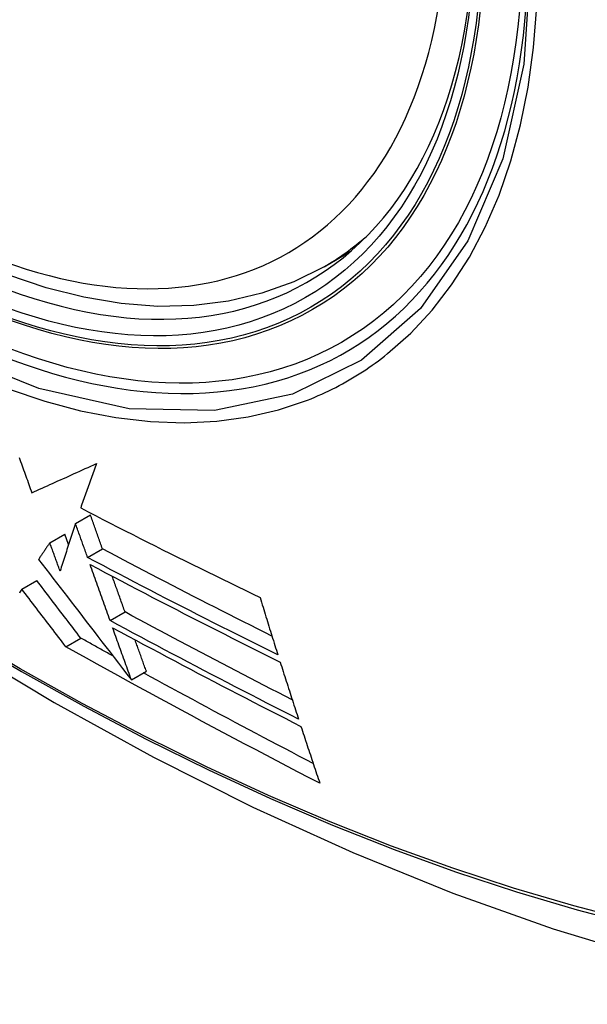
# Model space of a CAD drawing. Header units: inches. Extents: x 338.7 to 398.8, y 128 to 186.9.
# Tile 64 of 110: x 369.315 to 369.538, y 156.021 to 156.408. Entities that reach past the tile are written whole.
import ezdxf

# ---------------------------------------------------------------- set-up
doc = ezdxf.new("R2010")
doc.units = ezdxf.units.IN
doc.header["$MEASUREMENT"] = 0
doc.layers.add('Visible Edges(ANSI)', color=7, linetype='Continuous', lineweight=25)
doc.layers.add('Visible Tangent Edges(ANSI)', color=7, linetype='Continuous', lineweight=25)

msp = doc.modelspace()

# ---------------------------------------------------------------- linework, layer by layer
at = {"layer": 'Visible Edges(ANSI)'}
for p, q in [((369.43449, 156.31109), (369.44479, 156.31702)), ((369.33666, 156.21003), (369.34255, 156.21342)), ((369.32655, 156.20244), (369.33245, 156.20583)), ((369.33394, 156.2017), (369.33245, 156.20583)), ((369.3414, 156.19666), (369.34728, 156.20005)), ((369.31549, 156.1842), (369.32139, 156.1876)), ((369.35028, 156.17177), (369.35616, 156.17516)), ((369.33284, 156.1615), (369.33874, 156.1649)), ((369.35866, 156.14842), (369.36455, 156.15181)), ((369.35866, 156.14842), (369.35866, 156.14842))]:
    msp.add_line(p, q, dxfattribs=at)
at = {"layer": 'Visible Edges(ANSI)', "flags": 128}
for points in [[(369.43449, 156.31109), (369.42261, 156.30516), (369.41004, 156.30062), (369.39688, 156.29749), (369.3832, 156.29578), (369.36911, 156.29549), (369.35469, 156.29658), (369.33998, 156.29904), (369.32507, 156.30282), (369.31001, 156.30789), (369.29487, 156.31423), (369.2797, 156.32179), (369.26457, 156.33053), (369.24953, 156.3404), (369.23464, 156.35135), (369.21997, 156.36335), (369.20557, 156.37633), (369.1915, 156.39022), (369.17783, 156.40497), (369.16462, 156.42051)], [(369.02877, 156.37043), (369.06458, 156.3363), (369.10095, 156.30357), (369.13784, 156.27229), (369.1752, 156.24251), (369.21297, 156.21429), (369.25111, 156.18767), (369.28958, 156.16271), (369.32833, 156.13946), (369.36731, 156.11796), (369.40649, 156.09826), (369.44581, 156.08041), (369.48524, 156.06446), (369.52473, 156.05046), (369.56424, 156.03846), (369.60372, 156.02852), (369.64311, 156.02069)], [(369.31449, 156.236), (369.31478, 156.23518), (369.31507, 156.23436), (369.31537, 156.23354), (369.31566, 156.23272), (369.31595, 156.2319), (369.31625, 156.23108), (369.31654, 156.23027), (369.31683, 156.22945), (369.31712, 156.22863), (369.31742, 156.22781), (369.31771, 156.227), (369.318, 156.22618), (369.3183, 156.22536), (369.31859, 156.22455), (369.31888, 156.22374), (369.31917, 156.22292), (369.31946, 156.22211)], [(369.31946, 156.22211), (369.32047, 156.22256), (369.32149, 156.22301), (369.32251, 156.22347), (369.32353, 156.22393), (369.32456, 156.22439), (369.32559, 156.22485), (369.32663, 156.22532), (369.32767, 156.22578), (369.32871, 156.22625), (369.32976, 156.22673), (369.33082, 156.2272), (369.33188, 156.22768), (369.33294, 156.22816), (369.33401, 156.22864), (369.33508, 156.22913), (369.33616, 156.22962), (369.33724, 156.23011), (369.33833, 156.2306), (369.33942, 156.2311), (369.34052, 156.2316), (369.34162, 156.2321), (369.34273, 156.2326), (369.34384, 156.23311), (369.34496, 156.23362)], [(369.34496, 156.23362), (369.34468, 156.23288), (369.34441, 156.23214), (369.34413, 156.2314), (369.34386, 156.23066), (369.34359, 156.22993), (369.34332, 156.22919), (369.34306, 156.22846), (369.34279, 156.22772), (369.34252, 156.22699), (369.34226, 156.22625), (369.342, 156.22552), (369.34174, 156.22479), (369.34148, 156.22406), (369.34122, 156.22333), (369.34096, 156.22261), (369.34071, 156.22188), (369.34045, 156.22116), (369.3402, 156.22043), (369.33995, 156.21971), (369.3397, 156.21899), (369.33945, 156.21827), (369.33921, 156.21755), (369.33896, 156.21684), (369.33872, 156.21612)], [(369.33872, 156.21612), (369.34162, 156.21461), (369.34453, 156.21311), (369.34745, 156.21161), (369.35037, 156.21011), (369.3533, 156.20861), (369.35623, 156.20711), (369.35917, 156.20562), (369.36211, 156.20414), (369.36505, 156.20265), (369.368, 156.20117), (369.37095, 156.19969), (369.3739, 156.19822), (369.37686, 156.19675), (369.37981, 156.19528), (369.38277, 156.19382), (369.38572, 156.19237), (369.38868, 156.19091), (369.39163, 156.18946), (369.39458, 156.18802), (369.39754, 156.18658), (369.40048, 156.18514), (369.40343, 156.18371), (369.40637, 156.18228), (369.40931, 156.18086)], [(369.34728, 156.20005), (369.34709, 156.2006), (369.34689, 156.20116), (369.34669, 156.20172), (369.34649, 156.20227), (369.3463, 156.20283), (369.3461, 156.20339), (369.3459, 156.20394), (369.3457, 156.2045), (369.34551, 156.20506), (369.34531, 156.20561), (369.34511, 156.20617), (369.34491, 156.20673), (369.34472, 156.20729), (369.34452, 156.20784), (369.34432, 156.2084), (369.34412, 156.20896), (369.34393, 156.20952), (369.34373, 156.21007), (369.34353, 156.21063), (369.34334, 156.21119), (369.34314, 156.21175), (369.34294, 156.2123), (369.34274, 156.21286), (369.34255, 156.21342)], [(369.33666, 156.21003), (369.3364, 156.20924), (369.33614, 156.20845), (369.33588, 156.20766), (369.33562, 156.20686), (369.33536, 156.20607), (369.3351, 156.20528), (369.33484, 156.20449), (369.33459, 156.2037), (369.33433, 156.20291), (369.33407, 156.20213), (369.33382, 156.20134), (369.33357, 156.20055), (369.33332, 156.19976), (369.33307, 156.19898), (369.33282, 156.1982), (369.33257, 156.19741), (369.33232, 156.19663), (369.33207, 156.19585), (369.33183, 156.19507), (369.33158, 156.1943), (369.33134, 156.19352), (369.33109, 156.19275), (369.33085, 156.19197), (369.33061, 156.1912)], [(369.3414, 156.19666), (369.3412, 156.19721), (369.341, 156.19777), (369.34081, 156.19833), (369.34061, 156.19888), (369.34041, 156.19944), (369.34021, 156.2), (369.34002, 156.20055), (369.33982, 156.20111), (369.33962, 156.20167), (369.33942, 156.20222), (369.33923, 156.20278), (369.33903, 156.20334), (369.33883, 156.2039), (369.33863, 156.20445), (369.33844, 156.20501), (369.33824, 156.20557), (369.33804, 156.20613), (369.33784, 156.20668), (369.33765, 156.20724), (369.33745, 156.2078), (369.33725, 156.20836), (369.33706, 156.20891), (369.33686, 156.20947), (369.33666, 156.21003)], [(369.32655, 156.20244), (369.32637, 156.20216), (369.32618, 156.20189), (369.326, 156.20161), (369.32581, 156.20134), (369.32563, 156.20106), (369.32544, 156.20079), (369.32526, 156.20051), (369.32507, 156.20024), (369.32489, 156.19997), (369.3247, 156.19969), (369.32452, 156.19942), (369.32433, 156.19914), (369.32415, 156.19887), (369.32397, 156.1986), (369.32378, 156.19832), (369.3236, 156.19805), (369.32342, 156.19778), (369.32323, 156.1975), (369.32305, 156.19723), (369.32287, 156.19696), (369.32269, 156.19669), (369.3225, 156.19641), (369.32232, 156.19614), (369.32214, 156.19587)], [(369.33061, 156.1912), (369.33044, 156.19167), (369.33027, 156.19214), (369.33011, 156.19261), (369.32994, 156.19307), (369.32977, 156.19354), (369.3296, 156.19401), (369.32943, 156.19448), (369.32926, 156.19495), (369.32909, 156.19541), (369.32892, 156.19588), (369.32875, 156.19635), (369.32858, 156.19682), (369.32841, 156.19729), (369.32825, 156.19775), (369.32808, 156.19822), (369.32791, 156.19869), (369.32774, 156.19916), (369.32757, 156.19963), (369.3274, 156.2001), (369.32723, 156.20056), (369.32706, 156.20103), (369.32689, 156.2015), (369.32672, 156.20197), (369.32655, 156.20244)], [(369.414, 156.16568), (369.41118, 156.16709), (369.40837, 156.1685), (369.40555, 156.16991), (369.40274, 156.17133), (369.39994, 156.17274), (369.39713, 156.17416), (369.39433, 156.17558), (369.39153, 156.17701), (369.38873, 156.17843), (369.38594, 156.17986), (369.38315, 156.18129), (369.38036, 156.18272), (369.37758, 156.18416), (369.3748, 156.18559), (369.37203, 156.18703), (369.36926, 156.18847), (369.36649, 156.18991), (369.36373, 156.19135), (369.36098, 156.19279), (369.35823, 156.19424), (369.35549, 156.19569), (369.35275, 156.19714), (369.35002, 156.19859), (369.34728, 156.20005)], [(369.32214, 156.19587), (369.32355, 156.19404), (369.32496, 156.1922), (369.32638, 156.19036), (369.32779, 156.18852), (369.32922, 156.18667), (369.33065, 156.18481), (369.33208, 156.18294), (369.33353, 156.18106), (369.33498, 156.17917), (369.33645, 156.17727), (369.33792, 156.17535), (369.33941, 156.17342), (369.34092, 156.17146), (369.34243, 156.16949), (369.34397, 156.1675), (369.34552, 156.16549), (369.34708, 156.16345), (369.34867, 156.16139), (369.35028, 156.1593), (369.35191, 156.15719), (369.35356, 156.15504), (369.35523, 156.15287), (369.35693, 156.15066), (369.35866, 156.14842)], [(369.41634, 156.15824), (369.41317, 156.15981), (369.41, 156.16139), (369.40683, 156.16297), (369.40367, 156.16455), (369.40051, 156.16613), (369.39735, 156.16772), (369.3942, 156.16931), (369.39105, 156.1709), (369.38791, 156.17249), (369.38477, 156.17409), (369.38163, 156.17569), (369.3785, 156.17728), (369.37538, 156.17889), (369.37226, 156.18049), (369.36915, 156.18209), (369.36605, 156.1837), (369.36295, 156.18531), (369.35985, 156.18692), (369.35676, 156.18854), (369.35368, 156.19015), (369.3506, 156.19177), (369.34753, 156.1934), (369.34446, 156.19503), (369.3414, 156.19666)], [(369.34238, 156.19389), (369.34544, 156.19226), (369.34851, 156.19063), (369.35158, 156.189), (369.35466, 156.18738), (369.35774, 156.18576), (369.36083, 156.18414), (369.36392, 156.18252), (369.36702, 156.18091), (369.37013, 156.1793), (369.37324, 156.17769), (369.37636, 156.17608), (369.37948, 156.17447), (369.38261, 156.17287), (369.38574, 156.17127), (369.38888, 156.16967), (369.39202, 156.16808), (369.39516, 156.16649), (369.39831, 156.1649), (369.40146, 156.16331), (369.40461, 156.16173), (369.40776, 156.16015), (369.41092, 156.15857), (369.41407, 156.15699), (369.41723, 156.15542)], [(369.35028, 156.17177), (369.34995, 156.17269), (369.34962, 156.17361), (369.34929, 156.17452), (369.34896, 156.17544), (369.34863, 156.17636), (369.3483, 156.17729), (369.34797, 156.17821), (369.34764, 156.17913), (369.34731, 156.18005), (369.34698, 156.18097), (369.34666, 156.1819), (369.34633, 156.18282), (369.346, 156.18374), (369.34567, 156.18466), (369.34534, 156.18559), (369.34501, 156.18651), (369.34468, 156.18743), (369.34435, 156.18836), (369.34402, 156.18928), (369.34369, 156.1902), (369.34337, 156.19112), (369.34304, 156.19205), (369.34271, 156.19297), (369.34238, 156.19389)], [(369.33874, 156.1649), (369.33803, 156.16583), (369.33731, 156.16677), (369.3366, 156.1677), (369.33588, 156.16864), (369.33516, 156.16958), (369.33444, 156.17052), (369.33372, 156.17147), (369.33299, 156.17241), (369.33227, 156.17336), (369.33155, 156.1743), (369.33082, 156.17525), (369.3301, 156.1762), (369.32937, 156.17715), (369.32865, 156.1781), (369.32792, 156.17905), (369.32719, 156.18), (369.32647, 156.18095), (369.32574, 156.1819), (369.32502, 156.18285), (369.32429, 156.1838), (369.32356, 156.18475), (369.32284, 156.1857), (369.32211, 156.18665), (369.32139, 156.1876)], [(369.35616, 156.17516), (369.35595, 156.17575), (369.35575, 156.17633), (369.35554, 156.17691), (369.35533, 156.1775), (369.35512, 156.17808), (369.35491, 156.17867), (369.3547, 156.17926), (369.35449, 156.17984), (369.35428, 156.18043), (369.35407, 156.18101), (369.35386, 156.1816), (369.35365, 156.18219), (369.35344, 156.18277), (369.35323, 156.18336), (369.35302, 156.18395), (369.35281, 156.18454), (369.3526, 156.18512), (369.35239, 156.18571), (369.35218, 156.1863), (369.35197, 156.18689), (369.35176, 156.18747), (369.35155, 156.18806), (369.35134, 156.18865), (369.35113, 156.18924)], [(369.31549, 156.1842), (369.31526, 156.1838), (369.31503, 156.18339), (369.3148, 156.18298), (369.31457, 156.18257)], [(369.33284, 156.1615), (369.33213, 156.16244), (369.33142, 156.16337), (369.3307, 156.16431), (369.32998, 156.16525), (369.32926, 156.16619), (369.32854, 156.16713), (369.32782, 156.16807), (369.3271, 156.16901), (369.32637, 156.16996), (369.32565, 156.17091), (369.32493, 156.17185), (369.3242, 156.1728), (369.32347, 156.17375), (369.32275, 156.1747), (369.32202, 156.17565), (369.3213, 156.1766), (369.32057, 156.17755), (369.31984, 156.1785), (369.31912, 156.17946), (369.31839, 156.18041), (369.31767, 156.18136), (369.31694, 156.18231), (369.31622, 156.18325), (369.31549, 156.1842)], [(369.40931, 156.18086), (369.4096, 156.17991), (369.40989, 156.17897), (369.41018, 156.17802), (369.41047, 156.17708), (369.41076, 156.17613), (369.41105, 156.17519), (369.41134, 156.17424), (369.41163, 156.1733), (369.41192, 156.17235), (369.41221, 156.17141), (369.41251, 156.17046), (369.4128, 156.16952), (369.41309, 156.16858), (369.41339, 156.16763), (369.41368, 156.16669), (369.41397, 156.16575), (369.41427, 156.16481), (369.41456, 156.16387), (369.41486, 156.16293), (369.41515, 156.16199), (369.41545, 156.16105), (369.41574, 156.16011), (369.41604, 156.15918), (369.41634, 156.15824)], [(369.42448, 156.13293), (369.42136, 156.13452), (369.41823, 156.13611), (369.41511, 156.13771), (369.41199, 156.13931), (369.40887, 156.14091), (369.40576, 156.14251), (369.40265, 156.14411), (369.39954, 156.14572), (369.39643, 156.14733), (369.39333, 156.14894), (369.39023, 156.15055), (369.38713, 156.15217), (369.38404, 156.15379), (369.38095, 156.15541), (369.37786, 156.15704), (369.37478, 156.15866), (369.3717, 156.16029), (369.36863, 156.16193), (369.36555, 156.16356), (369.36249, 156.1652), (369.35943, 156.16684), (369.35637, 156.16848), (369.35332, 156.17012), (369.35028, 156.17177)], [(369.422, 156.14055), (369.41923, 156.14198), (369.41646, 156.1434), (369.41369, 156.14482), (369.41092, 156.14625), (369.40815, 156.14768), (369.40539, 156.14911), (369.40263, 156.15054), (369.39987, 156.15197), (369.39712, 156.15341), (369.39436, 156.15484), (369.39161, 156.15628), (369.38886, 156.15772), (369.38612, 156.15917), (369.38338, 156.16061), (369.38064, 156.16206), (369.3779, 156.16351), (369.37517, 156.16496), (369.37244, 156.16641), (369.36972, 156.16787), (369.367, 156.16932), (369.36429, 156.17078), (369.36158, 156.17224), (369.35887, 156.1737), (369.35616, 156.17516)], [(369.35127, 156.16898), (369.35431, 156.16734), (369.35736, 156.16569), (369.36041, 156.16405), (369.36347, 156.16241), (369.36653, 156.16078), (369.36959, 156.15914), (369.37266, 156.15751), (369.37574, 156.15588), (369.37882, 156.15425), (369.3819, 156.15262), (369.38499, 156.151), (369.38808, 156.14938), (369.39118, 156.14776), (369.39427, 156.14614), (369.39737, 156.14453), (369.40048, 156.14291), (369.40359, 156.1413), (369.40669, 156.1397), (369.40981, 156.13809), (369.41292, 156.13649), (369.41604, 156.13489), (369.41916, 156.13329), (369.42228, 156.1317), (369.42541, 156.1301)], [(369.35866, 156.14842), (369.35835, 156.14927), (369.35804, 156.15013), (369.35774, 156.15098), (369.35743, 156.15184), (369.35712, 156.15269), (369.35681, 156.15355), (369.3565, 156.15441), (369.3562, 156.15526), (369.35589, 156.15612), (369.35558, 156.15698), (369.35527, 156.15783), (369.35496, 156.15869), (369.35466, 156.15955), (369.35435, 156.16041), (369.35404, 156.16127), (369.35373, 156.16212), (369.35342, 156.16298), (369.35312, 156.16384), (369.35281, 156.1647), (369.3525, 156.16556), (369.35219, 156.16641), (369.35189, 156.16727), (369.35158, 156.16813), (369.35127, 156.16898)], [(369.35141, 156.15783), (369.35088, 156.15812), (369.35035, 156.15842), (369.34982, 156.15871), (369.34929, 156.15901), (369.34877, 156.1593), (369.34824, 156.15959), (369.34771, 156.15989), (369.34718, 156.16018), (369.34665, 156.16048), (369.34612, 156.16077), (369.3456, 156.16106), (369.34507, 156.16136), (369.34454, 156.16165), (369.34401, 156.16195), (369.34348, 156.16224), (369.34296, 156.16254), (369.34243, 156.16283), (369.3419, 156.16313), (369.34138, 156.16342), (369.34085, 156.16372), (369.34032, 156.16401), (369.33979, 156.16431), (369.33927, 156.1646), (369.33874, 156.1649)], [(369.36455, 156.15181), (369.36436, 156.15232), (369.36418, 156.15284), (369.36399, 156.15336), (369.36381, 156.15387), (369.36362, 156.15439), (369.36344, 156.15491), (369.36325, 156.15542), (369.36306, 156.15594), (369.36288, 156.15646), (369.36269, 156.15698), (369.36251, 156.15749), (369.36232, 156.15801), (369.36213, 156.15853), (369.36195, 156.15905), (369.36176, 156.15956), (369.36157, 156.16008), (369.36139, 156.1606), (369.3612, 156.16112), (369.36102, 156.16164), (369.36083, 156.16215), (369.36064, 156.16267), (369.36046, 156.16319), (369.36027, 156.16371), (369.36009, 156.16423)], [(369.43283, 156.10772), (369.4286, 156.10992), (369.42437, 156.11212), (369.42015, 156.11432), (369.41593, 156.11653), (369.41171, 156.11874), (369.4075, 156.12096), (369.4033, 156.12318), (369.3991, 156.1254), (369.3949, 156.12763), (369.39071, 156.12986), (369.38653, 156.1321), (369.38236, 156.13434), (369.37819, 156.13658), (369.37404, 156.13882), (369.36989, 156.14107), (369.36575, 156.14332), (369.36162, 156.14557), (369.35749, 156.14783), (369.35337, 156.1501), (369.34926, 156.15237), (369.34514, 156.15464), (369.34104, 156.15693), (369.33694, 156.15921), (369.33284, 156.1615)], [(369.41723, 156.15542), (369.41753, 156.15448), (369.41783, 156.15354), (369.41813, 156.1526), (369.41843, 156.15166), (369.41873, 156.15072), (369.41903, 156.14978), (369.41933, 156.14884), (369.41963, 156.14791), (369.41993, 156.14697), (369.42023, 156.14603), (369.42054, 156.14509), (369.42084, 156.14415), (369.42114, 156.14321), (369.42144, 156.14228), (369.42175, 156.14134), (369.42205, 156.1404), (369.42235, 156.13947), (369.42266, 156.13853), (369.42296, 156.1376), (369.42326, 156.13666), (369.42357, 156.13573), (369.42387, 156.1348), (369.42418, 156.13386), (369.42448, 156.13293)], [(369.43024, 156.1155), (369.42743, 156.11696), (369.42462, 156.11843), (369.42182, 156.1199), (369.41902, 156.12137), (369.41622, 156.12284), (369.41343, 156.12431), (369.41063, 156.12579), (369.40784, 156.12727), (369.40505, 156.12875), (369.40227, 156.13023), (369.39948, 156.13171), (369.3967, 156.13319), (369.39392, 156.13468), (369.39114, 156.13617), (369.38837, 156.13766), (369.38559, 156.13915), (369.38282, 156.14065), (369.38005, 156.14214), (369.37728, 156.14364), (369.37451, 156.14515), (369.37175, 156.14665), (369.36898, 156.14816), (369.36622, 156.14967), (369.36346, 156.15118)], [(369.42541, 156.1301), (369.42572, 156.12917), (369.42602, 156.12823), (369.42633, 156.1273), (369.42664, 156.12637), (369.42694, 156.12543), (369.42725, 156.1245), (369.42756, 156.12356), (369.42787, 156.12263), (369.42818, 156.12169), (369.42849, 156.12076), (369.4288, 156.11983), (369.42911, 156.11889), (369.42942, 156.11796), (369.42973, 156.11703), (369.43004, 156.11609), (369.43035, 156.11516), (369.43066, 156.11423), (369.43097, 156.1133), (369.43128, 156.11237), (369.43159, 156.11144), (369.4319, 156.11051), (369.43221, 156.10958), (369.43252, 156.10865), (369.43283, 156.10772)]]:
    msp.add_lwpolyline(points, dxfattribs=at)
at = {"layer": 'Visible Edges(ANSI)'}
msp.add_ellipse((369.27099, 156.57811), major_axis=(0.15718, -0.27294), ratio=0.578093, start_param=2.362013, end_param=7.062765, dxfattribs=at)
msp.add_ellipse((369.26751, 156.57611), major_axis=(0.15963, -0.2772), ratio=0.578093, dxfattribs=at)
at = {"layer": 'Visible Tangent Edges(ANSI)', "flags": 128}
for points in [[(369.51595, 156.43217), (369.51314, 156.39079), (369.50482, 156.35355), (369.49115, 156.32124), (369.47247, 156.29461), (369.44927, 156.27434), (369.42208, 156.26089), (369.39139, 156.25446), (369.3578, 156.2552), (369.3222, 156.26309), (369.28531, 156.27795), (369.24798, 156.29949), (369.21114, 156.32713), (369.17545, 156.36039), (369.14183, 156.39845), (369.11106, 156.44036)], [(369.45953, 156.27687), (369.46861, 156.28491), (369.47702, 156.29396), (369.48473, 156.30395), (369.49172, 156.31487), (369.49795, 156.32667), (369.50341, 156.33931), (369.50804, 156.35276), (369.51186, 156.36695), (369.51483, 156.38183), (369.51697, 156.39737), (369.51825, 156.41353)], [(369.12779, 156.41135), (369.14027, 156.39531), (369.15318, 156.37986), (369.16648, 156.36504), (369.18014, 156.35092), (369.1941, 156.33756), (369.20828, 156.32503), (369.22263, 156.31335), (369.23713, 156.30256), (369.25173, 156.29268), (369.2664, 156.28374), (369.28109, 156.27578), (369.29571, 156.26884), (369.31021, 156.26296), (369.32455, 156.25813), (369.33869, 156.25437), (369.35257, 156.25169), (369.36616, 156.25009), (369.37942, 156.2496), (369.39228, 156.25022), (369.40469, 156.25193), (369.4166, 156.25472), (369.428, 156.25857)], [(369.02533, 156.37548), (369.04861, 156.3531), (369.07214, 156.33131), (369.0959, 156.31015), (369.11986, 156.28964), (369.144, 156.26981), (369.16827, 156.25067), (369.19267, 156.23226), (369.21715, 156.2146), (369.24169, 156.1977), (369.26625, 156.18159), (369.29081, 156.16627), (369.31536, 156.15175), (369.33991, 156.13803), (369.36445, 156.1251), (369.38897, 156.11299), (369.41343, 156.10169), (369.4378, 156.09123), (369.46206, 156.08161), (369.48621, 156.07285), (369.51023, 156.06493), (369.53409, 156.05788), (369.55778, 156.05169)], [(369.55641, 156.05335), (369.53283, 156.05946), (369.50906, 156.06644), (369.48514, 156.07428), (369.46109, 156.08297), (369.43691, 156.09252), (369.41262, 156.10292), (369.38824, 156.11416), (369.36379, 156.12623), (369.33932, 156.13911), (369.31483, 156.15279), (369.29034, 156.16728), (369.26584, 156.18256), (369.24133, 156.19865), (369.21684, 156.21554), (369.19242, 156.23318), (369.16808, 156.25158), (369.14386, 156.2707), (369.11978, 156.29052), (369.09589, 156.31102), (369.07219, 156.33216), (369.04873, 156.35392), (369.02552, 156.37628)], [(369.428, 156.25857), (369.42942, 156.25914), (369.43083, 156.25973), (369.43223, 156.26033), (369.43362, 156.26095), (369.435, 156.26158), (369.43637, 156.26224), (369.43774, 156.26291), (369.4391, 156.2636), (369.44044, 156.2643), (369.44178, 156.26502), (369.44311, 156.26576), (369.44443, 156.26651), (369.44574, 156.26729), (369.44704, 156.26807), (369.44833, 156.26888), (369.44962, 156.2697), (369.45089, 156.27054), (369.45215, 156.27139), (369.45341, 156.27227), (369.45465, 156.27315), (369.45589, 156.27406), (369.45711, 156.27498), (369.45833, 156.27592), (369.45953, 156.27687)]]:
    msp.add_lwpolyline(points, dxfattribs=at)
at = {"layer": 'Visible Tangent Edges(ANSI)'}
for centre, major_axis, start_param, end_param in [((369.26999, 156.57754), (-0.17285, 0.30015), 5.049711, 10.658253), ((369.26994, 156.57751), (0.1503, -0.261), 4.099688, 6.899754), ((369.27829, 156.58232), (0.15619, -0.27123), 0, 0.112305)]:
    msp.add_ellipse(centre, major_axis=major_axis, ratio=0.578093, start_param=start_param, end_param=end_param, dxfattribs=at)
for centre, major_axis in [((369.27059, 156.57788), (-0.17078, 0.29656)), ((369.26761, 156.57617), (0.16238, -0.28198)), ((369.26751, 156.57611), (-0.16178, 0.28094))]:
    msp.add_ellipse(centre, major_axis=major_axis, ratio=0.578093, dxfattribs=at)

doc.saveas('drawing.dxf')
